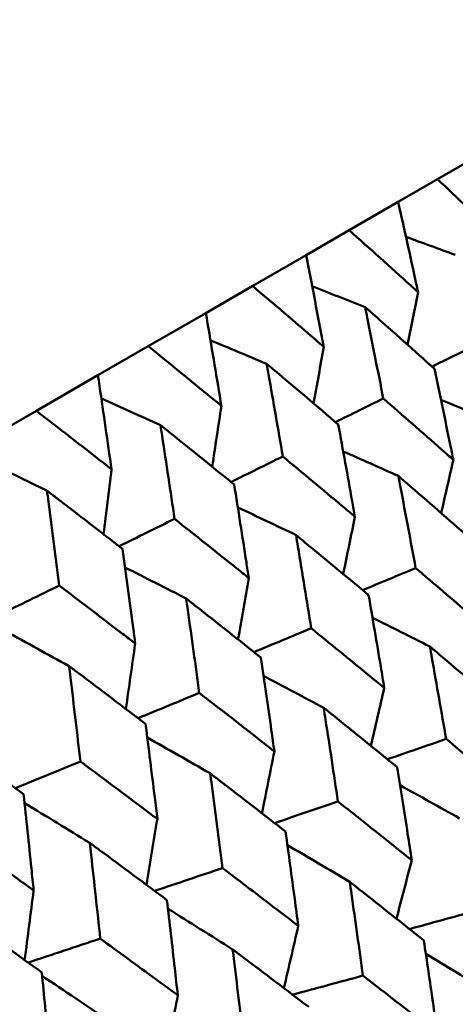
# Model space of a CAD drawing. Header units: millimetres. Extents: x 626 to 2725, y 57 to 2097.
# Tile 60 of 133: x 906.77 to 909.72, y 275.46 to 282.13. Entities that reach past the tile are written whole.
import ezdxf

# ---------------------------------------------------------------- set-up
doc = ezdxf.new("R2010")
doc.units = ezdxf.units.MM
doc.header["$LTSCALE"] = 10
doc.layers.add('Widoczne (ISO)', color=7, linetype='Continuous', lineweight=50)

msp = doc.modelspace()

# ---------------------------------------------------------------- linework, layer by layer
at = {"layer": 'Widoczne (ISO)'}
for p, q in [((909.8993, 281.2254), (909.5988, 281.052)), ((909.332, 280.8979), (909.5988, 281.052)), ((909.332, 280.8979), (909.0002, 280.7064)), ((908.7075, 280.5374), (909.0002, 280.7064)), ((908.7075, 280.5374), (908.3458, 280.3285)), ((908.0284, 280.1452), (908.3458, 280.3285)), ((908.0284, 280.1452), (907.638, 279.9199)), ((907.2971, 279.7231), (907.638, 279.9199)), ((907.2971, 279.7231), (906.8797, 279.4821)), ((906.5167, 279.2725), (906.8797, 279.4821))]:
    msp.add_line(p, q, dxfattribs=at)
msp.add_circle((880.3266, 297.6753), 50, dxfattribs=at)
for points, knots in [([(909.5988, 281.052), (909.7336, 280.9247), (909.8678, 280.797), (910.0176, 280.6535), (910.0338, 280.638), (910.05, 280.6224)], [0, 0, 0, 0, 0.06135239, 0.06135239, 0.06879633, 0.06879633, 0.06879633, 0.06879633]), ([(909.467, 280.2858), (909.4622, 280.3079), (909.4574, 280.33), (909.4129, 280.5344), (909.3727, 280.7163), (909.332, 280.8979)], [0.05393723, 0.05393723, 0.05393723, 0.05393723, 0.06137399, 0.06137399, 0.12273355, 0.12273355, 0.12273355, 0.12273355]), ([(909.0002, 280.7064), (909.1396, 280.5817), (909.2784, 280.4568), (909.4335, 280.3162), (909.4503, 280.301), (909.467, 280.2858)], [0, 0, 0, 0, 0.06135239, 0.06135239, 0.06879633, 0.06879633, 0.06879633, 0.06879633]), ([(908.8274, 279.9165), (908.8232, 279.939), (908.8189, 279.9614), (908.7795, 280.1686), (908.7438, 280.3532), (908.7075, 280.5374)], [0.05393723, 0.05393723, 0.05393723, 0.05393723, 0.06137399, 0.06137399, 0.12273355, 0.12273355, 0.12273355, 0.12273355]), ([(908.3458, 280.3285), (908.4895, 280.2064), (908.6328, 280.084), (908.7928, 279.9463), (908.8101, 279.9314), (908.8274, 279.9165)], [0, 0, 0, 0, 0.06135239, 0.06135239, 0.06879633, 0.06879633, 0.06879633, 0.06879633]), ([(909.578, 279.7667), (909.44, 279.8906), (909.3015, 280.0141), (909.1442, 280.1536), (909.1258, 280.1698), (909.1074, 280.186)], [0.00523804, 0.00523804, 0.00523804, 0.00523804, 0.06606705, 0.06606705, 0.07409033, 0.07409033, 0.07409033, 0.07409033]), ([(909.1074, 280.186), (909.1123, 280.1621), (909.1172, 280.1381), (909.1589, 279.9319), (909.1953, 279.7494), (909.2312, 279.5666)], [0.05804162, 0.05804162, 0.05804162, 0.05804162, 0.06605559, 0.06605559, 0.12689392, 0.12689392, 0.12689392, 0.12689392]), ([(908.1339, 279.5161), (908.1301, 279.5388), (908.1264, 279.5615), (908.0917, 279.7715), (908.0602, 279.9585), (908.0284, 280.1452)], [0.05393723, 0.05393723, 0.05393723, 0.05393723, 0.06137399, 0.06137399, 0.12273355, 0.12273355, 0.12273355, 0.12273355]), ([(907.638, 279.9199), (907.786, 279.8002), (907.9334, 279.6802), (908.0982, 279.5453), (908.116, 279.5307), (908.1339, 279.5161)], [0, 0, 0, 0, 0.06135239, 0.06135239, 0.06879633, 0.06879633, 0.06879633, 0.06879633]), ([(908.9258, 279.3902), (908.7835, 279.5116), (908.6407, 279.6326), (908.4784, 279.7692), (908.4595, 279.7851), (908.4405, 279.801)], [0.00523804, 0.00523804, 0.00523804, 0.00523804, 0.06606705, 0.06606705, 0.07409033, 0.07409033, 0.07409033, 0.07409033]), ([(908.4405, 279.801), (908.4448, 279.7767), (908.4491, 279.7524), (908.486, 279.5434), (908.5181, 279.3584), (908.5498, 279.1731)], [0.05804162, 0.05804162, 0.05804162, 0.05804162, 0.06605559, 0.06605559, 0.12689392, 0.12689392, 0.12689392, 0.12689392]), ([(907.389, 279.0861), (907.3858, 279.109), (907.3825, 279.132), (907.3523, 279.3446), (907.3249, 279.534), (907.2971, 279.7231)], [0.05393723, 0.05393723, 0.05393723, 0.05393723, 0.06137399, 0.06137399, 0.12273355, 0.12273355, 0.12273355, 0.12273355]), ([(909.7058, 279.1497), (909.6987, 279.1843), (909.6917, 279.2188), (909.6495, 279.4248), (909.614, 279.5959), (909.578, 279.7667)], [0.04993807, 0.04993807, 0.04993807, 0.04993807, 0.0614821, 0.0614821, 0.11877783, 0.11877783, 0.11877783, 0.11877783]), ([(909.2312, 279.5666), (909.3634, 279.4513), (909.4952, 279.3357), (909.6529, 279.1965), (909.6793, 279.1731), (909.7058, 279.1497)], [0.00418374, 0.00418374, 0.00418374, 0.00418374, 0.06147247, 0.06147247, 0.07302352, 0.07302352, 0.07302352, 0.07302352]), ([(906.8797, 279.4821), (907.0316, 279.3647), (907.1831, 279.247), (907.3524, 279.1147), (907.3707, 279.1004), (907.389, 279.0861)], [0, 0, 0, 0, 0.06135239, 0.06135239, 0.06879633, 0.06879633, 0.06879633, 0.06879633]), ([(908.2202, 278.9828), (908.0738, 279.1018), (907.9268, 279.2204), (907.7599, 279.3544), (907.7404, 279.37), (907.721, 279.3856)], [0.00523804, 0.00523804, 0.00523804, 0.00523804, 0.06606705, 0.06606705, 0.07409033, 0.07409033, 0.07409033, 0.07409033]), ([(907.721, 279.3856), (907.7247, 279.3609), (907.7285, 279.3363), (907.7607, 279.1246), (907.7888, 278.9373), (907.8164, 278.7497)], [0.05804162, 0.05804162, 0.05804162, 0.05804162, 0.06605559, 0.06605559, 0.12689392, 0.12689392, 0.12689392, 0.12689392]), ([(909.0389, 278.7647), (909.0326, 278.7997), (909.0264, 278.8347), (908.9891, 279.0435), (908.9577, 279.217), (908.9258, 279.3902)], [0.04993807, 0.04993807, 0.04993807, 0.04993807, 0.0614821, 0.0614821, 0.11877783, 0.11877783, 0.11877783, 0.11877783]), ([(908.5498, 279.1731), (908.686, 279.0601), (908.8218, 278.9469), (908.9843, 278.8105), (909.0116, 278.7876), (909.0389, 278.7647)], [0.00418374, 0.00418374, 0.00418374, 0.00418374, 0.06147247, 0.06147247, 0.07302352, 0.07302352, 0.07302352, 0.07302352]), ([(909.3331, 279.0407), (909.3379, 279.0153), (909.3428, 278.9898), (909.3823, 278.7822), (909.4164, 278.5996), (909.4501, 278.4168)], [0.06241522, 0.06241522, 0.06241522, 0.06241522, 0.0708546, 0.0708546, 0.13127416, 0.13127416, 0.13127416, 0.13127416]), ([(909.8109, 278.6251), (909.6718, 278.747), (909.5321, 278.8686), (909.3723, 279.0068), (909.3527, 279.0238), (909.3331, 279.0407)], [0.01044349, 0.01044349, 0.01044349, 0.01044349, 0.07085106, 0.07085106, 0.07930241, 0.07930241, 0.07930241, 0.07930241]), ([(908.3193, 278.3492), (908.3138, 278.3847), (908.3084, 278.4202), (908.2758, 278.6316), (908.2482, 278.8074), (908.2202, 278.9828)], [0.04993807, 0.04993807, 0.04993807, 0.04993807, 0.0614821, 0.0614821, 0.11877783, 0.11877783, 0.11877783, 0.11877783]), ([(907.464, 278.5463), (907.3137, 278.663), (907.1628, 278.7793), (906.9915, 278.9107), (906.9715, 278.926), (906.9516, 278.9413)], [0.00523804, 0.00523804, 0.00523804, 0.00523804, 0.06606705, 0.06606705, 0.07409033, 0.07409033, 0.07409033, 0.07409033]), ([(906.9516, 278.9413), (906.9548, 278.9164), (906.9581, 278.8915), (906.9859, 278.6773), (907.0102, 278.4878), (907.034, 278.298)], [0.05804162, 0.05804162, 0.05804162, 0.05804162, 0.06605559, 0.06605559, 0.12689392, 0.12689392, 0.12689392, 0.12689392]), ([(907.8164, 278.7497), (907.9564, 278.6389), (908.096, 278.5279), (908.2632, 278.3942), (908.2913, 278.3717), (908.3193, 278.3492)], [0.00418374, 0.00418374, 0.00418374, 0.00418374, 0.06147247, 0.06147247, 0.07302352, 0.07302352, 0.07302352, 0.07302352]), ([(908.6395, 278.6403), (908.6438, 278.6145), (908.648, 278.5887), (908.6828, 278.3783), (908.7128, 278.1934), (908.7424, 278.0082)], [0.06241522, 0.06241522, 0.06241522, 0.06241522, 0.0708546, 0.0708546, 0.13127416, 0.13127416, 0.13127416, 0.13127416]), ([(909.1317, 278.233), (908.9883, 278.3524), (908.8445, 278.4716), (908.6799, 278.6071), (908.6597, 278.6237), (908.6395, 278.6403)], [0.01044349, 0.01044349, 0.01044349, 0.01044349, 0.07085106, 0.07085106, 0.07930241, 0.07930241, 0.07930241, 0.07930241]), ([(907.5499, 277.905), (907.5452, 277.9409), (907.5405, 277.9768), (907.5122, 278.1908), (907.4883, 278.3686), (907.464, 278.5463)], [0.04993807, 0.04993807, 0.04993807, 0.04993807, 0.0614821, 0.0614821, 0.11877783, 0.11877783, 0.11877783, 0.11877783]), ([(909.4501, 278.4168), (909.5747, 278.3108), (909.6989, 278.2046), (909.8589, 278.067), (909.8951, 278.0358), (909.9313, 278.0046)], [0.00838421, 0.00838421, 0.00838421, 0.00838421, 0.06155515, 0.06155515, 0.07712864, 0.07712864, 0.07712864, 0.07712864]), ([(907.034, 278.298), (907.1776, 278.1893), (907.3208, 278.0803), (907.4924, 277.9491), (907.5211, 277.9271), (907.5499, 277.905)], [0.00418374, 0.00418374, 0.00418374, 0.00418374, 0.06147247, 0.06147247, 0.07302352, 0.07302352, 0.07302352, 0.07302352]), ([(909.2377, 277.6042), (909.2299, 277.6517), (909.222, 277.6992), (909.187, 277.909), (909.1595, 278.0711), (909.1317, 278.233)], [0.04598621, 0.04598621, 0.04598621, 0.04598621, 0.06155279, 0.06155279, 0.11473062, 0.11473062, 0.11473062, 0.11473062]), ([(907.8946, 278.2103), (907.8984, 278.1842), (907.9021, 278.1581), (907.9323, 277.945), (907.9585, 277.7579), (907.9842, 277.5704)], [0.06241522, 0.06241522, 0.06241522, 0.06241522, 0.0708546, 0.0708546, 0.13127416, 0.13127416, 0.13127416, 0.13127416]), ([(908.4004, 277.8108), (908.2531, 277.9279), (908.1052, 278.0448), (907.9362, 278.1777), (907.9154, 278.194), (907.8946, 278.2103)], [0.01044349, 0.01044349, 0.01044349, 0.01044349, 0.07085106, 0.07085106, 0.07930241, 0.07930241, 0.07930241, 0.07930241]), ([(908.7424, 278.0082), (908.8706, 277.9043), (908.9984, 277.8002), (909.1632, 277.6653), (909.2005, 277.6348), (909.2377, 277.6042)], [0.00838421, 0.00838421, 0.00838421, 0.00838421, 0.06155515, 0.06155515, 0.07712864, 0.07712864, 0.07712864, 0.07712864]), ([(909.5467, 277.8851), (909.5514, 277.8586), (909.5562, 277.8322), (909.5933, 277.6235), (909.6253, 277.4409), (909.6568, 277.2581)], [0.06686277, 0.06686277, 0.06686277, 0.06686277, 0.07557848, 0.07557848, 0.13558897, 0.13558897, 0.13558897, 0.13558897]), ([(910.0308, 277.474), (909.8905, 277.594), (909.7497, 277.7136), (909.5879, 277.8503), (909.5673, 277.8677), (909.5467, 277.8851)], [0.01556037, 0.01556037, 0.01556037, 0.01556037, 0.07555527, 0.07555527, 0.08428623, 0.08428623, 0.08428623, 0.08428623]), ([(908.4929, 277.1741), (908.486, 277.2223), (908.4791, 277.2704), (908.4487, 277.4828), (908.4247, 277.6469), (908.4004, 277.8108)], [0.04598621, 0.04598621, 0.04598621, 0.04598621, 0.06155279, 0.06155279, 0.11473062, 0.11473062, 0.11473062, 0.11473062]), ([(907.1015, 277.7523), (907.1047, 277.7259), (907.1079, 277.6995), (907.1339, 277.4841), (907.1564, 277.2948), (907.1785, 277.1052)], [0.06241522, 0.06241522, 0.06241522, 0.06241522, 0.0708546, 0.0708546, 0.13127416, 0.13127416, 0.13127416, 0.13127416]), ([(907.62, 277.3602), (907.4689, 277.4752), (907.3173, 277.5899), (907.144, 277.7203), (907.1227, 277.7363), (907.1015, 277.7523)], [0.01044349, 0.01044349, 0.01044349, 0.01044349, 0.07085106, 0.07085106, 0.07930241, 0.07930241, 0.07930241, 0.07930241]), ([(907.9842, 277.5704), (908.1158, 277.4685), (908.247, 277.3664), (908.4163, 277.2341), (908.4546, 277.2041), (908.4929, 277.1741)], [0.00838421, 0.00838421, 0.00838421, 0.00838421, 0.06155515, 0.06155515, 0.07712864, 0.07712864, 0.07712864, 0.07712864]), ([(908.8271, 277.4696), (908.8313, 277.4428), (908.8354, 277.416), (908.868, 277.2047), (908.896, 277.0198), (908.9235, 276.8348)], [0.06686277, 0.06686277, 0.06686277, 0.06686277, 0.07557848, 0.07557848, 0.13558897, 0.13558897, 0.13558897, 0.13558897]), ([(909.3251, 277.0666), (909.1807, 277.1842), (909.0359, 277.3015), (908.8695, 277.4356), (908.8483, 277.4526), (908.8271, 277.4696)], [0.01556037, 0.01556037, 0.01556037, 0.01556037, 0.07555527, 0.07555527, 0.08428623, 0.08428623, 0.08428623, 0.08428623]), ([(907.6997, 276.7162), (907.6938, 276.7649), (907.6879, 276.8135), (907.6616, 277.0284), (907.641, 277.1944), (907.62, 277.3602)], [0.04598621, 0.04598621, 0.04598621, 0.04598621, 0.06155279, 0.06155279, 0.11473062, 0.11473062, 0.11473062, 0.11473062]), ([(906.7935, 276.883), (906.6389, 276.996), (906.4838, 277.1087), (906.3066, 277.2368), (906.2848, 277.2525), (906.2631, 277.2683)], [0.01044349, 0.01044349, 0.01044349, 0.01044349, 0.07085106, 0.07085106, 0.07930241, 0.07930241, 0.07930241, 0.07930241]), ([(909.6568, 277.2581), (909.7733, 277.1614), (909.8895, 277.0645), (910.0514, 276.9288), (910.0975, 276.8901), (910.1435, 276.8514)], [0.01259731, 0.01259731, 0.01259731, 0.01259731, 0.06159863, 0.06159863, 0.08110666, 0.08110666, 0.08110666, 0.08110666]), ([(907.1785, 277.1052), (907.3133, 277.0052), (907.4477, 276.9049), (907.6212, 276.7751), (907.6604, 276.7456), (907.6997, 276.7162)], [0.00838421, 0.00838421, 0.00838421, 0.00838421, 0.06155515, 0.06155515, 0.07712864, 0.07712864, 0.07712864, 0.07712864]), ([(909.4239, 276.436), (909.4147, 276.4959), (909.4054, 276.5558), (909.3728, 276.7662), (909.3491, 276.9165), (909.3251, 277.0666)], [0.04208868, 0.04208868, 0.04208868, 0.04208868, 0.06158988, 0.06158988, 0.11059803, 0.11059803, 0.11059803, 0.11059803]), ([(908.0577, 277.0254), (908.0613, 276.9983), (908.0649, 276.9712), (908.0931, 276.7573), (908.1174, 276.5703), (908.1412, 276.3831)], [0.06686277, 0.06686277, 0.06686277, 0.06686277, 0.07557848, 0.07557848, 0.13558897, 0.13558897, 0.13558897, 0.13558897]), ([(908.5688, 276.63), (908.4206, 276.7454), (908.272, 276.8605), (908.1012, 276.992), (908.0794, 277.0087), (908.0577, 277.0254)], [0.01556037, 0.01556037, 0.01556037, 0.01556037, 0.07555527, 0.07555527, 0.08428623, 0.08428623, 0.08428623, 0.08428623]), ([(906.8613, 276.2321), (906.8563, 276.2813), (906.8512, 276.3305), (906.8289, 276.5476), (906.8114, 276.7154), (906.7935, 276.883)], [0.04598621, 0.04598621, 0.04598621, 0.04598621, 0.06155279, 0.06155279, 0.11473062, 0.11473062, 0.11473062, 0.11473062]), ([(908.9235, 276.8348), (909.0433, 276.7399), (909.1627, 276.6449), (909.3292, 276.5119), (909.3766, 276.4739), (909.4239, 276.436)], [0.01259731, 0.01259731, 0.01259731, 0.01259731, 0.06159863, 0.06159863, 0.08110666, 0.08110666, 0.08110666, 0.08110666]), ([(906.3284, 276.6145), (906.4662, 276.5161), (906.6036, 276.4176), (906.781, 276.29), (906.8211, 276.2611), (906.8613, 276.2321)], [0.00838421, 0.00838421, 0.00838421, 0.00838421, 0.06155515, 0.06155515, 0.07712864, 0.07712864, 0.07712864, 0.07712864]), ([(908.6545, 275.9918), (908.6465, 276.0524), (908.6385, 276.1131), (908.6102, 276.3259), (908.5897, 276.478), (908.5688, 276.63)], [0.04208868, 0.04208868, 0.04208868, 0.04208868, 0.06158988, 0.06158988, 0.11059803, 0.11059803, 0.11059803, 0.11059803]), ([(907.2415, 276.5542), (907.2446, 276.5268), (907.2477, 276.4994), (907.2719, 276.2832), (907.2926, 276.0941), (907.313, 275.9049)], [0.06686277, 0.06686277, 0.06686277, 0.06686277, 0.07557848, 0.07557848, 0.13558897, 0.13558897, 0.13558897, 0.13558897]), ([(907.765, 276.1659), (907.6131, 276.2791), (907.4609, 276.3922), (907.286, 276.5214), (907.2638, 276.5378), (907.2415, 276.5542)], [0.01556037, 0.01556037, 0.01556037, 0.01556037, 0.07555527, 0.07555527, 0.08428623, 0.08428623, 0.08428623, 0.08428623]), ([(908.1412, 276.3831), (908.264, 276.29), (908.3865, 276.1968), (908.5573, 276.0662), (908.6059, 276.029), (908.6545, 275.9918)], [0.01259731, 0.01259731, 0.01259731, 0.01259731, 0.06159863, 0.06159863, 0.08110666, 0.08110666, 0.08110666, 0.08110666]), ([(909.0033, 276.2899), (909.0073, 276.2627), (909.0112, 276.2355), (909.0415, 276.0237), (909.0675, 275.8389), (909.0931, 275.6538)], [0.07138254, 0.07138254, 0.07138254, 0.07138254, 0.08018544, 0.08018544, 0.13983561, 0.13983561, 0.13983561, 0.13983561]), ([(909.5059, 275.8921), (909.3605, 276.0079), (909.2146, 276.1235), (909.0467, 276.2558), (909.025, 276.2729), (909.0033, 276.2899)], [0.02053386, 0.02053386, 0.02053386, 0.02053386, 0.08016461, 0.08016461, 0.08898694, 0.08898694, 0.08898694, 0.08898694]), ([(907.8383, 275.5206), (907.8315, 275.5819), (907.8246, 275.6432), (907.8004, 275.8584), (907.7828, 276.0122), (907.765, 276.1659)], [0.04208868, 0.04208868, 0.04208868, 0.04208868, 0.06158988, 0.06158988, 0.11059803, 0.11059803, 0.11059803, 0.11059803]), ([(906.9166, 275.6761), (906.7614, 275.7874), (906.6058, 275.8985), (906.4272, 276.0255), (906.4045, 276.0417), (906.3818, 276.0578)], [0.01556037, 0.01556037, 0.01556037, 0.01556037, 0.07555527, 0.07555527, 0.08428623, 0.08428623, 0.08428623, 0.08428623]), ([(907.313, 275.9049), (907.4386, 275.8135), (907.5639, 275.7219), (907.7388, 275.5937), (907.7886, 275.5571), (907.8383, 275.5206)], [0.01259731, 0.01259731, 0.01259731, 0.01259731, 0.06159863, 0.06159863, 0.08110666, 0.08110666, 0.08110666, 0.08110666]), ([(908.2101, 275.832), (908.2135, 275.8045), (908.2169, 275.7769), (908.2431, 275.5627), (908.2655, 275.3758), (908.2875, 275.1887)], [0.07138254, 0.07138254, 0.07138254, 0.07138254, 0.08018544, 0.08018544, 0.13983561, 0.13983561, 0.13983561, 0.13983561]), ([(908.7254, 275.4415), (908.5762, 275.5551), (908.4267, 275.6686), (908.2546, 275.7985), (908.2324, 275.8153), (908.2101, 275.832)], [0.02053386, 0.02053386, 0.02053386, 0.02053386, 0.08016461, 0.08016461, 0.08898694, 0.08898694, 0.08898694, 0.08898694]), ([(909.5973, 275.2611), (909.5871, 275.3333), (909.5768, 275.4055), (909.5465, 275.6159), (909.5263, 275.7541), (909.5059, 275.8921)], [0.03825175, 0.03825175, 0.03825175, 0.03825175, 0.06160817, 0.06160817, 0.10638617, 0.10638617, 0.10638617, 0.10638617]), ([(906.9785, 275.0242), (906.9728, 275.0861), (906.967, 275.148), (906.9466, 275.3654), (906.9317, 275.5208), (906.9166, 275.6761)], [0.04208868, 0.04208868, 0.04208868, 0.04208868, 0.06158988, 0.06158988, 0.11059803, 0.11059803, 0.11059803, 0.11059803]), ([(909.0931, 275.6538), (909.2039, 275.568), (909.3145, 275.4821), (909.4824, 275.3511), (909.5399, 275.3061), (909.5973, 275.2611)], [0.01681985, 0.01681985, 0.01681985, 0.01681985, 0.06159108, 0.06159108, 0.08495433, 0.08495433, 0.08495433, 0.08495433])]:
    msp.add_open_spline(points, degree=3, knots=knots, dxfattribs=at)
for points in [[(909.719, 280.5391), (909.6076, 280.5801), (909.4961, 280.621), (909.3847, 280.6617)], [(909.1074, 280.186), (908.9879, 280.2329), (908.8684, 280.2795), (908.7488, 280.326)], [(909.467, 280.2858), (909.4433, 280.1672), (909.4194, 280.0486), (909.3955, 279.9301)], [(908.4405, 279.801), (908.3137, 279.8542), (908.1868, 279.9072), (908.0598, 279.96)], [(908.8274, 279.9165), (908.8048, 279.7883), (908.782, 279.6602), (908.7591, 279.5321)], [(909.5616, 279.7815), (909.6604, 279.8305), (909.7592, 279.8795), (909.8581, 279.9285)], [(908.9072, 279.4061), (909.0152, 279.4596), (909.1232, 279.5131), (909.2312, 279.5666)], [(907.721, 279.3856), (907.5874, 279.4458), (907.4538, 279.5058), (907.3202, 279.5655)], [(908.1339, 279.5161), (908.1131, 279.3785), (908.0923, 279.241), (908.0713, 279.1036)], [(909.9727, 279.41), (909.8558, 279.4593), (909.7388, 279.5083), (909.6219, 279.5572)], [(908.1993, 278.9998), (908.3161, 279.0576), (908.433, 279.1154), (908.5498, 279.1731)], [(909.3331, 279.0407), (909.2085, 279.0965), (909.0839, 279.152), (908.9593, 279.2073)], [(906.9516, 278.9413), (906.812, 279.0093), (906.6724, 279.077), (906.5327, 279.1444)], [(909.7058, 279.1497), (909.6783, 279.0295), (909.6508, 278.9093), (909.6232, 278.7891)], [(907.389, 279.0861), (907.3712, 278.9394), (907.3532, 278.7927), (907.335, 278.6462)], [(908.6395, 278.6403), (908.508, 278.703), (908.3764, 278.7655), (908.2448, 278.8278)], [(907.4407, 278.5644), (907.5659, 278.6262), (907.6912, 278.6879), (907.8164, 278.7497)], [(909.0389, 278.7647), (909.0126, 278.6351), (908.9862, 278.5055), (908.9597, 278.376)], [(907.8946, 278.2103), (907.7569, 278.2807), (907.619, 278.3508), (907.4811, 278.4206)], [(909.0911, 278.2668), (909.2108, 278.3168), (909.3305, 278.3668), (909.4501, 278.4168)], [(908.3193, 278.3492), (908.2951, 278.2104), (908.2708, 278.0717), (908.2463, 277.9331)], [(906.6343, 278.1014), (906.7675, 278.167), (906.9008, 278.2325), (907.034, 278.298)], [(909.5467, 277.8851), (909.4172, 277.9502), (909.2876, 278.0151), (909.1579, 278.0797)], [(907.1015, 277.7523), (906.958, 277.8311), (906.8146, 277.9096), (906.6711, 277.9878)], [(908.3548, 277.847), (908.484, 277.9007), (908.6132, 277.9545), (908.7424, 278.0082)], [(907.5499, 277.905), (907.5288, 277.7572), (907.5075, 277.6095), (907.4861, 277.4619)], [(908.8271, 277.4696), (908.6911, 277.5424), (908.5549, 277.6148), (908.4187, 277.687)], [(907.5691, 277.3989), (907.7075, 277.4561), (907.8458, 277.5133), (907.9842, 277.5704)], [(909.2377, 277.6042), (909.2075, 277.4732), (909.1772, 277.3423), (909.1468, 277.2115)], [(908.0577, 277.0254), (907.9158, 277.1064), (907.7738, 277.1872), (907.6317, 277.2676)], [(909.2584, 277.1209), (909.3912, 277.1667), (909.524, 277.2124), (909.6568, 277.2581)], [(908.4929, 277.1741), (908.4649, 277.0342), (908.4368, 276.8943), (908.4086, 276.7545)], [(906.7371, 276.9242), (906.8842, 276.9846), (907.0313, 277.0449), (907.1785, 277.1052)], [(909.7482, 276.72), (909.6137, 276.795), (909.4792, 276.8697), (909.3446, 276.9442)], [(908.494, 276.6882), (908.6372, 276.737), (908.7804, 276.7859), (908.9235, 276.8348)], [(907.2415, 276.5542), (907.0944, 276.6442), (906.9471, 276.734), (906.7999, 276.8233)], [(907.6997, 276.7162), (907.675, 276.5673), (907.6502, 276.4186), (907.6253, 276.2699)], [(909.0033, 276.2899), (908.8627, 276.3732), (908.7221, 276.4561), (908.5813, 276.5386)], [(909.4239, 276.436), (909.3894, 276.3038), (909.3549, 276.1717), (909.3202, 276.0397)], [(907.6815, 276.228), (907.8348, 276.2797), (907.988, 276.3314), (908.1412, 276.3831)], [(906.8613, 276.2321), (906.8411, 276.0744), (906.8208, 275.9169), (906.8003, 275.7594)], [(908.2101, 275.832), (908.0641, 275.9241), (907.918, 276.0158), (907.7718, 276.1072)], [(909.4082, 275.9698), (909.5559, 276.0104), (909.7036, 276.0509), (909.8513, 276.0915)], [(908.6545, 275.9918), (908.6224, 275.8507), (908.5902, 275.7098), (908.5579, 275.5689)], [(906.824, 275.7424), (906.987, 275.7966), (907.15, 275.8507), (907.313, 275.9049)], [(909.9375, 275.5464), (909.7982, 275.6318), (909.6587, 275.7169), (909.5192, 275.8016)], [(907.3718, 275.3479), (907.2209, 275.4497), (907.0699, 275.551), (906.919, 275.6519)], [(908.6159, 275.5248), (908.775, 275.5678), (908.9341, 275.6108), (909.0931, 275.6538)], [(907.8383, 275.5206), (907.8098, 275.3707), (907.7811, 275.2209), (907.7523, 275.0713)]]:
    msp.add_open_spline(points, degree=3, dxfattribs=at)

doc.saveas('drawing.dxf')
